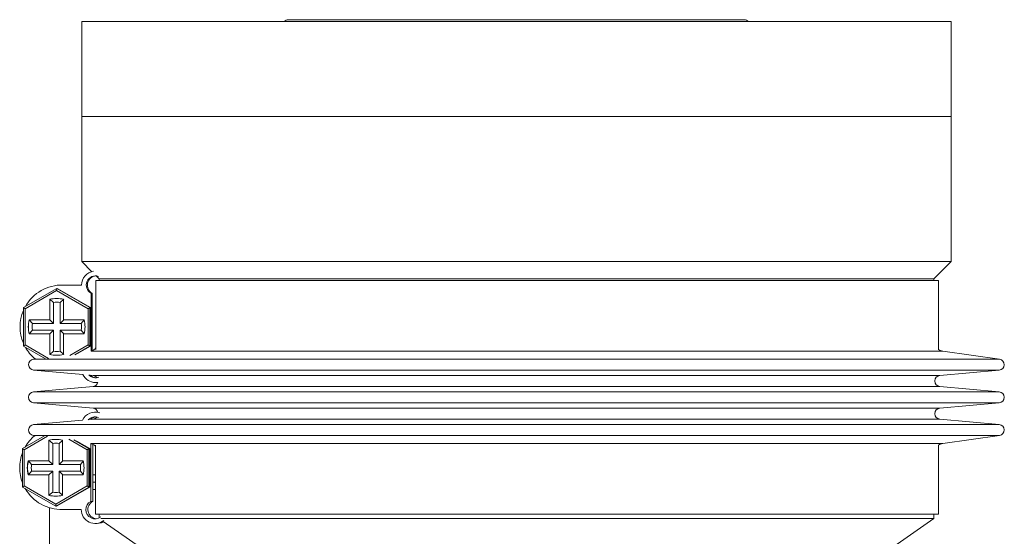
# Model space of a CAD drawing. Header units: inches. Extents: x -4 to 22.9, y -7.2 to 15.7.
# Tile 46 of 127: x -3.6 to 1.7, y 6.2 to 9. Entities that reach past the tile are written whole.
import ezdxf

# ---------------------------------------------------------------- set-up
doc = ezdxf.new("R2010")
doc.units = ezdxf.units.IN
doc.header["$MEASUREMENT"] = 0

msp = doc.modelspace()

# ---------------------------------------------------------------- linework, layer by layer
at = {"color": 7, "linetype": 'Continuous', "lineweight": 15}
for p, q in [((-3.2862, 9.0029), (-3.2862, 8.4909)), ((-3.2862, 9.0029), (1.4008, 9.0029)), ((0.2868, 9.0129), (-2.1722, 9.0129)), ((1.4008, 8.4909), (1.4008, 9.0029)), ((-3.2862, 8.4909), (-3.2862, 7.7094)), ((1.4008, 8.4909), (-3.2862, 8.4909)), ((1.4008, 7.7094), (1.4008, 8.4909)), ((-3.2862, 7.7094), (-3.2314, 7.6546)), ((1.4008, 7.7094), (-3.2862, 7.7094)), ((1.3073, 7.6159), (1.4008, 7.7094)), ((-3.2095, 7.6072), (-3.2095, 7.2357)), ((-3.2095, 7.6072), (1.3323, 7.6072)), ((-3.209, 7.6321), (-3.1927, 7.6159)), ((-3.1927, 7.6159), (-3.1927, 7.6072)), ((1.3073, 7.6159), (-3.1927, 7.6159)), ((1.3073, 7.6072), (1.3073, 7.6159)), ((1.3323, 7.2357), (1.3323, 7.6072)), ((-3.6003, 7.4607), (-3.4212, 7.5641)), ((-3.4213, 7.5526), (-3.5904, 7.4549)), ((-3.4212, 7.5641), (-3.4213, 7.5526)), ((-3.2521, 7.4549), (-3.4213, 7.5526)), ((-3.4212, 7.5641), (-3.242, 7.4607)), ((-3.4212, 7.5641), (-3.4189, 7.5641)), ((-3.2397, 7.4607), (-3.4189, 7.5641)), ((-3.3875, 7.5823), (-3.3934, 7.5823)), ((-3.3875, 7.5823), (-3.3809, 7.5822)), ((-3.3868, 7.5822), (-3.2868, 7.5822)), ((-3.2357, 7.5383), (-3.2357, 7.2254)), ((-3.2298, 7.5383), (-3.2357, 7.5383)), ((-3.2298, 7.5383), (-3.2298, 7.229)), ((-3.4588, 7.5056), (-3.4588, 7.3947)), ((-3.4582, 7.5056), (-3.4588, 7.5056)), ((-3.4582, 7.3947), (-3.4582, 7.5056)), ((-3.4582, 7.5056), (-3.4379, 7.4891)), ((-3.4379, 7.4891), (-3.4379, 7.3747)), ((-3.3832, 7.5056), (-3.4029, 7.4891)), ((-3.4029, 7.3747), (-3.4029, 7.4891)), ((-3.3838, 7.3947), (-3.3838, 7.5056)), ((-3.6003, 7.4607), (-3.5904, 7.4549)), ((-3.6003, 7.2538), (-3.6003, 7.4607)), ((-3.5904, 7.4549), (-3.5904, 7.2595)), ((-3.242, 7.4607), (-3.2521, 7.4549)), ((-3.2521, 7.2595), (-3.2521, 7.4549)), ((-3.242, 7.4607), (-3.242, 7.2538)), ((-3.242, 7.4607), (-3.2397, 7.4607)), ((-3.2397, 7.2538), (-3.2397, 7.4607)), ((-3.4588, 7.3947), (-3.5696, 7.3947)), ((-3.569, 7.3947), (-3.5523, 7.3747)), ((-3.4582, 7.3947), (-3.4588, 7.3947)), ((-3.4582, 7.3947), (-3.4379, 7.3747)), ((-3.4029, 7.3747), (-3.3832, 7.3947)), ((-3.2729, 7.3947), (-3.3838, 7.3947)), ((-3.2886, 7.3747), (-3.2724, 7.3947)), ((-3.569, 7.3197), (-3.5523, 7.3397)), ((-3.4379, 7.3747), (-3.5523, 7.3747)), ((-3.5523, 7.3397), (-3.4379, 7.3397)), ((-3.4582, 7.3197), (-3.4379, 7.3397)), ((-3.4379, 7.3397), (-3.4379, 7.2254)), ((-3.2886, 7.3747), (-3.4029, 7.3747)), ((-3.4029, 7.3397), (-3.2886, 7.3397)), ((-3.4029, 7.3397), (-3.3832, 7.3197)), ((-3.4029, 7.2254), (-3.4029, 7.3397)), ((-3.2886, 7.3397), (-3.2724, 7.3197)), ((-3.5696, 7.3197), (-3.4588, 7.3197)), ((-3.4588, 7.3197), (-3.4588, 7.2089)), ((-3.4582, 7.3197), (-3.4588, 7.3197)), ((-3.4582, 7.2089), (-3.4582, 7.3197)), ((-3.3838, 7.2089), (-3.3838, 7.3197)), ((-3.3838, 7.3197), (-3.2729, 7.3197)), ((-3.5904, 7.2595), (-3.6003, 7.2538)), ((-3.4816, 7.1852), (-3.6003, 7.2538)), ((-3.5904, 7.2595), (-3.4651, 7.1872)), ((-3.4379, 7.2254), (-3.4582, 7.2089)), ((-3.4029, 7.2254), (-3.3832, 7.2089)), ((-3.3501, 7.203), (-3.2521, 7.2595)), ((-3.242, 7.2538), (-3.323, 7.207)), ((-3.3096, 7.2134), (-3.2397, 7.2538)), ((-3.2521, 7.2595), (-3.242, 7.2538)), ((-3.242, 7.2538), (-3.2397, 7.2538)), ((1.6614, 7.1832), (1.3553, 7.2262)), ((-3.5377, 7.1845), (-3.5469, 7.1832)), ((-3.4582, 7.2089), (-3.4588, 7.2089)), ((-3.5454, 7.1236), (-3.2796, 7.1)), ((1.3396, 7.0952), (1.6599, 7.1236)), ((-3.2446, 7.0969), (-3.2251, 7.0952)), ((-3.2251, 7.0354), (-3.5454, 7.0071)), ((-3.2118, 7.0572), (-3.2059, 7.0572)), ((-3.1988, 7.0576), (-3.2059, 7.0572)), ((1.6599, 7.0071), (1.3396, 7.0354)), ((-3.5454, 6.9473), (-3.2251, 6.919)), ((1.3396, 6.919), (1.6599, 6.9473)), ((-3.2819, 6.8542), (-3.5454, 6.8309)), ((-3.2251, 6.8592), (-3.2451, 6.8575)), ((-3.2029, 6.8972), (-3.214, 6.8972)), ((-3.2029, 6.8972), (-3.1988, 6.8971)), ((1.6599, 6.8309), (1.3396, 6.8592)), ((-3.6055, 6.7007), (-3.4868, 6.7692)), ((-3.4704, 6.7673), (-3.5957, 6.6949)), ((-3.5469, 6.7713), (-3.5395, 6.7702)), ((-3.4641, 6.7456), (-3.4641, 6.6347)), ((-3.463, 6.7456), (-3.4641, 6.7456)), ((-3.463, 6.6347), (-3.463, 6.7456)), ((-3.463, 6.7456), (-3.4425, 6.7291)), ((-3.3891, 6.7446), (-3.4075, 6.7291)), ((-3.3891, 6.6347), (-3.3891, 6.7456)), ((-3.2574, 6.6949), (-3.3554, 6.7515)), ((-3.3283, 6.7475), (-3.2472, 6.7007)), ((-3.243, 6.7007), (-3.3128, 6.741)), ((1.3553, 6.7283), (1.6614, 6.7713)), ((-3.6055, 6.7007), (-3.5957, 6.6949)), ((-3.6055, 6.4938), (-3.6055, 6.7007)), ((-3.5957, 6.6949), (-3.5957, 6.4995)), ((-3.4425, 6.7291), (-3.4425, 6.6147)), ((-3.4075, 6.6147), (-3.4075, 6.7291)), ((-3.2472, 6.7007), (-3.2574, 6.6949)), ((-3.2574, 6.4995), (-3.2574, 6.6949)), ((-3.2472, 6.7007), (-3.2472, 6.4938)), ((-3.2472, 6.7007), (-3.243, 6.7007)), ((-3.243, 6.4938), (-3.243, 6.7007)), ((-3.2379, 6.7291), (-3.2379, 6.4161)), ((-3.2268, 6.7242), (-3.2268, 6.4161)), ((-3.2114, 6.7188), (-3.2114, 6.3472)), ((1.3323, 6.3472), (1.3323, 6.7188)), ((-3.4641, 6.6347), (-3.5749, 6.6347)), ((-3.5738, 6.6347), (-3.5568, 6.6147)), ((-3.4425, 6.6147), (-3.5568, 6.6147)), ((-3.463, 6.6347), (-3.4641, 6.6347)), ((-3.463, 6.6347), (-3.4425, 6.6147)), ((-3.4075, 6.6147), (-3.388, 6.6347)), ((-3.2932, 6.6147), (-3.4075, 6.6147)), ((-3.2783, 6.6347), (-3.3891, 6.6347)), ((-3.2932, 6.6147), (-3.2772, 6.6347)), ((-3.5749, 6.5597), (-3.4641, 6.5597)), ((-3.5738, 6.5597), (-3.5568, 6.5797)), ((-3.5568, 6.5797), (-3.4425, 6.5797)), ((-3.4641, 6.5597), (-3.4641, 6.4489)), ((-3.463, 6.5597), (-3.4641, 6.5597)), ((-3.463, 6.5597), (-3.4425, 6.5797)), ((-3.463, 6.4489), (-3.463, 6.5597)), ((-3.4425, 6.5797), (-3.4425, 6.4654)), ((-3.4075, 6.5797), (-3.2932, 6.5797)), ((-3.4075, 6.5797), (-3.388, 6.5597)), ((-3.4075, 6.4654), (-3.4075, 6.5797)), ((-3.3891, 6.4489), (-3.3891, 6.5597)), ((-3.3891, 6.5597), (-3.2783, 6.5597)), ((-3.2932, 6.5797), (-3.2772, 6.5597)), ((-3.2114, 6.5585), (-3.2268, 6.5585)), ((-3.5957, 6.4995), (-3.6055, 6.4938)), ((-3.4264, 6.3903), (-3.6055, 6.4938)), ((-3.5957, 6.4995), (-3.4266, 6.4019)), ((-3.4266, 6.4019), (-3.2574, 6.4995)), ((-3.2472, 6.4938), (-3.4264, 6.3903)), ((-3.4221, 6.3903), (-3.243, 6.4938)), ((-3.2574, 6.4995), (-3.2472, 6.4938)), ((-3.2472, 6.4938), (-3.243, 6.4938)), ((-3.2114, 6.5191), (-3.2268, 6.5191)), ((-3.2114, 6.4798), (-3.2268, 6.4798)), ((-3.463, 6.4489), (-3.4641, 6.4489)), ((-3.4425, 6.4654), (-3.463, 6.4489)), ((-3.4075, 6.4654), (-3.3891, 6.4498)), ((-3.4597, 6.3815), (-3.4597, 6.0231)), ((-3.4266, 6.4019), (-3.4264, 6.3903)), ((-3.4264, 6.3903), (-3.4221, 6.3903)), ((-3.3956, 6.3721), (-3.3844, 6.3721)), ((-3.289, 6.3722), (-3.389, 6.3722)), ((-3.3779, 6.3722), (-3.3844, 6.3721)), ((-3.2268, 6.4161), (-3.2379, 6.4161)), ((-3.2114, 6.3472), (1.3323, 6.3472)), ((-3.1927, 6.3472), (-3.1927, 6.327)), ((1.3073, 6.3247), (-3.1838, 6.3247)), ((0.9948, 6.1059), (1.3073, 6.3247)), ((1.3073, 6.3247), (1.3073, 6.3472)), ((-3.214, 6.2972), (-3.2029, 6.2972)), ((-3.1698, 6.3087), (-2.8802, 6.1059))]:
    msp.add_line(p, q, dxfattribs=at)
at = {"color": 8, "linetype": 'Continuous', "lineweight": 15}
for p, q in [((-3.2187, 7.2262), (-3.235, 7.2262)), ((1.3553, 7.2262), (-3.2187, 7.2262)), ((-3.5219, 7.1832), (-3.5469, 7.1832)), ((1.6614, 7.1832), (-3.5219, 7.1832)), ((-3.5204, 7.1236), (-3.5454, 7.1236)), ((1.6599, 7.1236), (-3.5204, 7.1236)), ((-3.2031, 7.0952), (-3.2251, 7.0952)), ((1.3396, 7.0952), (-3.2031, 7.0952)), ((-3.5204, 7.0071), (-3.5454, 7.0071)), ((1.6599, 7.0071), (-3.5204, 7.0071)), ((-3.2031, 7.0354), (-3.2251, 7.0354)), ((1.3396, 7.0354), (-3.2031, 7.0354)), ((-3.5204, 6.9473), (-3.5454, 6.9473)), ((1.6599, 6.9473), (-3.5204, 6.9473)), ((-3.2031, 6.919), (-3.2251, 6.919)), ((1.3396, 6.919), (-3.2031, 6.919)), ((-3.2031, 6.8592), (-3.2251, 6.8592)), ((1.3396, 6.8592), (-3.2031, 6.8592)), ((-3.5204, 6.8309), (-3.5454, 6.8309)), ((1.6599, 6.8309), (-3.5204, 6.8309)), ((-3.5219, 6.7713), (-3.5469, 6.7713)), ((1.6614, 6.7713), (-3.5219, 6.7713)), ((-3.2187, 6.7283), (-3.2366, 6.7283)), ((1.3553, 6.7283), (-3.2187, 6.7283))]:
    msp.add_line(p, q, dxfattribs=at)
at = {"color": 7, "linetype": 'Continuous', "lineweight": 15, "flags": 128}
msp.add_lwpolyline([(-3.1667, 6.3065), (-3.1799, 6.3008), (-3.2029, 6.2972)], dxfattribs=at)
at = {"color": 7, "linetype": 'Continuous', "lineweight": 15}
for centre, radius, start, end in [((-2.1722, 8.9864), 0.0265, 90, 141.4907), ((0.2868, 8.9864), 0.0265, 38.5093, 90), ((-3.2118, 7.5822), 0.075, 98.1081, 180.0017), ((-3.2118, 7.5822), 0.05, 70.4693, 241.442), ((-3.2059, 7.5822), 0.05, 93.4675, 241.4403), ((-3.3934, 7.3572), 0.2251, 88.3272, 150.9422), ((-3.4213, 7.3572), 0.153, 75.8119, 104.1881), ((-3.4207, 7.3572), 0.153, 90, 104.1881), ((-3.4204, 7.3572), 0.133, 82.4389, 97.5611), ((-3.3934, 7.3572), 0.2251, 156.8376, 203.1624), ((-3.4212, 7.3572), 0.153, 165.8138, 194.1862), ((-3.4207, 7.3572), 0.153, 165.8138, 194.1862), ((-3.4213, 7.3572), 0.153, 345.8138, 14.1862), ((-3.4204, 7.3572), 0.133, 172.44, 187.56), ((-3.4205, 7.3572), 0.133, 352.44, 7.56), ((-3.3934, 7.3572), 0.2251, 209.0586, 230.1304), ((-3.4204, 7.3572), 0.133, 262.4389, 277.5611), ((-3.2477, 7.2757), 0.05, 287.0348, 319.8313), ((1.3623, 7.2757), 0.05, 233.1301, 262.0009), ((-3.5427, 7.1534), 0.03, 97.9991, 264.9425), ((-3.4213, 7.3572), 0.153, 255.8119, 284.1881), ((-3.4207, 7.3572), 0.153, 255.8119, 270), ((1.6573, 7.1534), 0.03, 275.0575, 82.0009), ((-3.2118, 7.1322), 0.075, 205.4096, 269.9993), ((-3.2118, 7.1322), 0.05, 222.8148, 290.4517), ((-3.2059, 7.1322), 0.05, 225.3852, 266.6211), ((-3.2277, 7.0653), 0.03, 35.9093, 84.9425), ((1.3423, 7.0653), 0.03, 95.0575, 264.9425), ((-3.5427, 6.9772), 0.03, 95.0575, 264.9425), ((-3.2277, 7.0653), 0.03, 275.0575, 344.9914), ((1.6573, 6.9772), 0.03, 275.0575, 84.9425), ((-3.2277, 6.8891), 0.03, 14.1009, 84.9425), ((1.3423, 6.8891), 0.03, 95.0575, 264.9425), ((-3.214, 6.8222), 0.075, 70.5725, 154.7716), ((-3.214, 6.8222), 0.05, 69.5457, 137.1924), ((-3.2029, 6.8222), 0.05, 96.393, 134.1381), ((-3.2277, 6.8891), 0.03, 275.0575, 323.2132), ((-3.5427, 6.801), 0.03, 95.0575, 262.0009), ((1.6573, 6.801), 0.03, 277.9991, 84.9425), ((-3.3955, 6.5972), 0.2251, 129.7719, 150.1857), ((-3.4266, 6.5973), 0.1529, 75.8094, 104.1906), ((-3.4255, 6.5973), 0.1529, 90, 104.1906), ((-3.425, 6.5973), 0.1329, 82.4376, 97.5624), ((-3.2477, 6.6788), 0.05, 43.4313, 73.4539), ((1.3623, 6.6788), 0.05, 97.9991, 126.8699), ((-3.3955, 6.5972), 0.2251, 158.8931, 201.1069), ((-3.4265, 6.5972), 0.153, 165.8163, 194.1837), ((-3.4254, 6.5972), 0.153, 165.8163, 194.1837), ((-3.425, 6.5972), 0.133, 172.4413, 187.5587), ((-3.4251, 6.5972), 0.133, 352.4413, 7.5587), ((-3.4267, 6.5972), 0.153, 345.8163, 14.1837), ((-3.3956, 6.5972), 0.225, 209.8115, 271.6708), ((-3.4266, 6.5971), 0.1529, 255.8094, 284.1906), ((-3.4255, 6.5971), 0.1529, 255.8094, 270), ((-3.425, 6.5972), 0.1329, 262.4376, 277.5624), ((-3.214, 6.3722), 0.075, 179.9879, 308.3396), ((-3.214, 6.3722), 0.05, 118.5525, 307.1825), ((-3.2029, 6.3722), 0.05, 118.5628, 263.599)]:
    msp.add_arc(centre, radius, start, end, dxfattribs=at)

doc.saveas('drawing.dxf')
